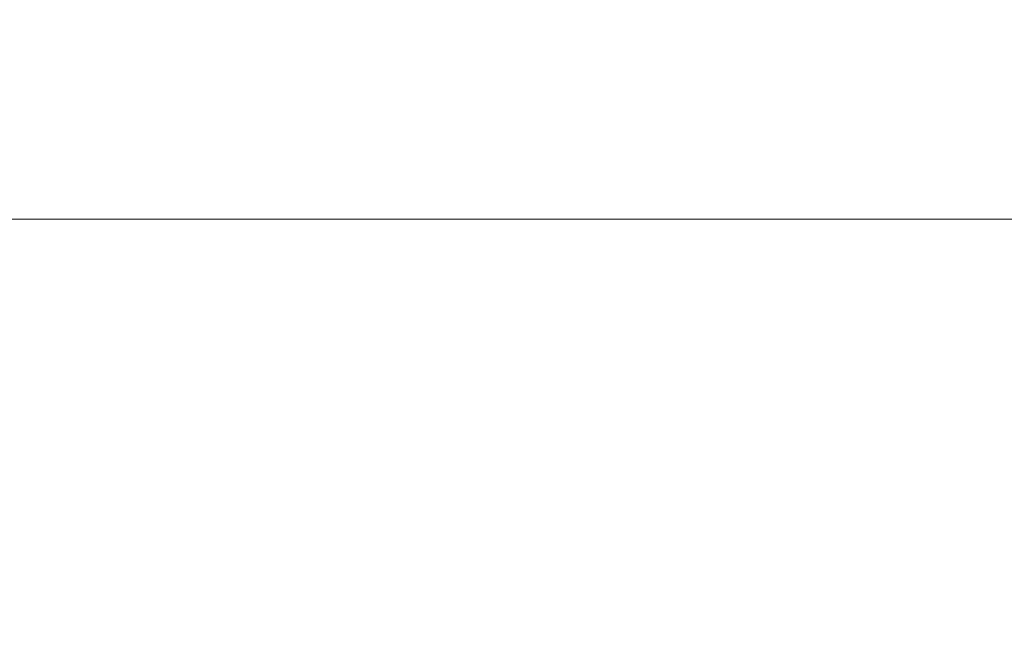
# Model space of a CAD drawing. Header units: millimetres. Extents: x 563 to 681, y 173 to 284.
# Tile 154 of 167: x 668.6 to 673.17, y 242.42 to 245.25. Entities that reach past the tile are written whole.
import ezdxf

# ---------------------------------------------------------------- set-up
doc = ezdxf.new("R2010")
doc.units = ezdxf.units.MM
doc.header["$LTSCALE"] = 30.734
doc.header["$PDMODE"] = 3
doc.header["$PDSIZE"] = 0.3125
doc.layers.get('0').update_dxf_attribs({"linetype": 'CONTINUOUS'})
doc.layers.get('Defpoints').update_dxf_attribs({"linetype": 'CONTINUOUS'})
doc.layers.add('dim', color=6, linetype='CONTINUOUS', lineweight=9)
doc.styles.add('Verdana', font='verdana.ttf', dxfattribs={"height": 2.5})
doc.dimstyles.new('aaaaaaaa 3.0', dxfattribs={"dimtxt": 2.5, "dimasz": 1.5, "dimexe": 1.25, "dimexo": 0.625, "dimtad": 1, "dimdec": 1, "dimzin": 9, "dimdsep": 46, "dimtxsty": 'Verdana', "dimcen": 0, "dimazin": 0, "dimtfac": 1, "dimtofl": 0, "dimtmove": 0, "dimatfit": 3, "dimfxl": 1, "dimlwd": 25, "dimlwe": 25, "dimarcsym": 0})

# ---------------------------------------------------------------- blocks, each defined once
blk = doc.blocks.new('*D27')
at = {"layer": 'Defpoints', "color": 0}
for p in [(660.2556, 251.4725), (681.4555, 245.3339), (681.4555, 238.0033)]:
    blk.add_point(p, dxfattribs=at)
at = {"layer": 'dim', "color": 0, "lineweight": 25}
for p, q in [((660.2556, 250.8475), (660.2556, 236.7533)), ((681.4555, 244.7089), (681.4555, 236.7533)), ((661.7556, 238.0033), (679.9555, 238.0033))]:
    blk.add_line(p, q, dxfattribs=at)
at = {"layer": 'dim', "color": 0}
for points in [[(661.7556, 238.2533), (661.7556, 237.7533), (660.2556, 238.0033)], [(679.9555, 237.7533), (679.9555, 238.2533), (681.4555, 238.0033)]]:
    blk.add_solid(points, dxfattribs=at)
at = {"layer": 'dim', "color": 0, "insert": (670.8555, 239.9043), "char_height": 2.5, "attachment_point": 5, "style": 'Verdana'}
blk.add_mtext('21.2', dxfattribs=at)

msp = doc.modelspace()

# ---------------------------------------------------------------- linework, layer by layer
at = {"linetype": 'Continuous'}
msp.add_line((663.6966, 244.3273), (680.4555, 244.3252), dxfattribs=at)

# ---------------------------------------------------------------- dimensions: what is measured, and where the dimension line sits
at = {"layer": 'dim'}
dim = msp.add_linear_dim(base=(681.4555, 238.0033), p1=(660.2556, 251.4725), p2=(681.4555, 245.3339), dimstyle='aaaaaaaa 3.0', dxfattribs=at)
dim.commit()
dim.dimension.update_dxf_attribs({"geometry": '*D27', "text_midpoint": (670.8555, 238.0033), "dimtype": 160})

doc.saveas('drawing.dxf')
